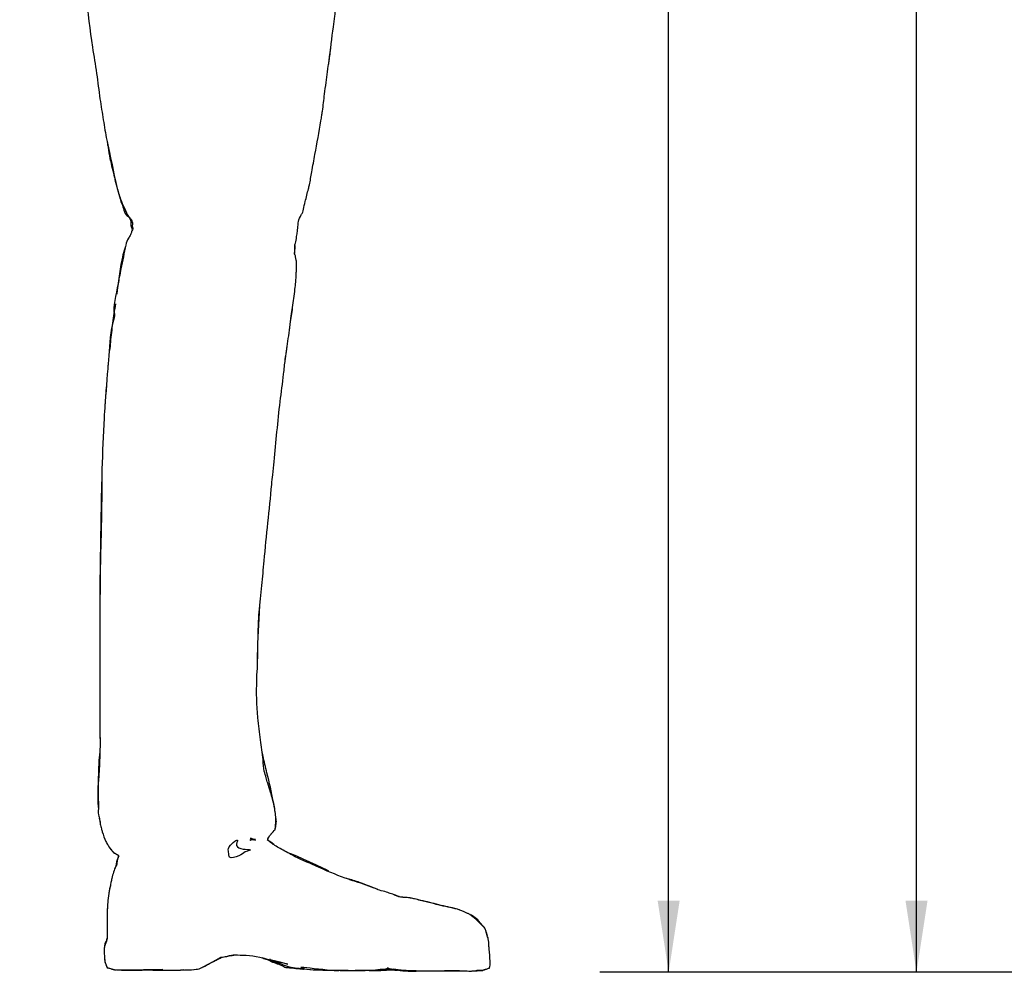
# Model space of a CAD drawing. Header units: inches. Extents: x 2.3 to 10.09, y 0.31 to 7.31.
# Tile 1 of 10: x 2.3 to 4.09, y 1.91 to 3.64. Entities that reach past the tile are written whole.
import ezdxf

# ---------------------------------------------------------------- set-up
doc = ezdxf.new("R2010")
doc.units = ezdxf.units.IN
doc.header["$MEASUREMENT"] = 0
doc.layers.add('FORMAT', color=7, linetype='Continuous')
doc.styles.add('SLDTEXTSTYLE0', font='TXT', dxfattribs={"width": 0.75})
doc.dimstyles.new('SLDDIMSTYLE6', dxfattribs={"dimtxt": 0.104167, "dimasz": 0.13, "dimexe": 0, "dimexo": 0.0625, "dimgap": 0.026042, "dimtad": 0, "dimtih": 1, "dimtoh": 1, "dimdec": 1, "dimlfac": 16, "dimrnd": 1e-09, "dimzin": 12, "dimdsep": 46, "dimtxsty": 'SLDTEXTSTYLE0', "dimsah": 1, "dimcen": 0.09, "dimadec": 0, "dimazin": 3, "dimtfac": 1, "dimtdec": 1, "dimtofl": 0, "dimtmove": 0, "dimatfit": 3, "dimfxl": 1, "dimfrac": 2, "dimtolj": 1, "dimtzin": 12, "dimarcsym": 0})

# ---------------------------------------------------------------- blocks, each defined once
blk = doc.blocks.new('_D_17')
at = {"layer": 'FORMAT', "color": 7}
for p, q in [((6.3847, 6.6351), (3.353, 6.6351)), ((3.478, 6.6351), (3.478, 4.7195)), ((3.324, 4.6984), (3.2923, 4.6984)), ((3.2923, 4.6984), (3.2923, 4.5329)), ((3.6319, 4.6984), (3.6636, 4.6984)), ((3.6636, 4.6984), (3.6636, 4.5329)), ((3.2923, 4.5329), (3.324, 4.5329)), ((3.6636, 4.5329), (3.6319, 4.5329)), ((3.478, 1.9114), (3.478, 4.3729)), ((4.2341, 1.9114), (3.353, 1.9114))]:
    blk.add_line(p, q, dxfattribs=at)
for points in [[(3.478, 6.6351), (3.458, 6.5051), (3.498, 6.5051)], [(3.478, 1.9114), (3.498, 2.0414), (3.458, 2.0414)]]:
    blk.add_solid(points, dxfattribs=at)
at = {"layer": 'FORMAT', "color": 7, "char_height": 0.10417, "attachment_point": 1, "style": 'SLDTEXTSTYLE0'}
for s, insert in [('1920', (3.324, 4.6672)), ('75.6', (3.3433, 4.5072))]:
    blk.add_mtext(s, dxfattribs=dict(at, insert=insert))
blk = doc.blocks.new('_D_18')
at = {"layer": 'FORMAT', "color": 7}
for p, q in [((5.1274, 5.4686), (3.8039, 5.4686)), ((3.9289, 5.4686), (3.9289, 4.006)), ((3.775, 3.9849), (3.7433, 3.9849)), ((3.7433, 3.9849), (3.7433, 3.8194)), ((4.0829, 3.9849), (4.1146, 3.9849)), ((4.1146, 3.9849), (4.1146, 3.8194)), ((3.7433, 3.8194), (3.775, 3.8194)), ((4.1146, 3.8194), (4.0829, 3.8194)), ((3.9289, 1.9114), (3.9289, 3.6594)), ((4.2341, 1.9114), (3.8039, 1.9114))]:
    blk.add_line(p, q, dxfattribs=at)
for points in [[(3.9289, 5.4686), (3.9089, 5.3386), (3.9489, 5.3386)], [(3.9289, 1.9114), (3.9489, 2.0414), (3.9089, 2.0414)]]:
    blk.add_solid(points, dxfattribs=at)
at = {"layer": 'FORMAT', "color": 7, "char_height": 0.10417, "attachment_point": 1, "style": 'SLDTEXTSTYLE0'}
for s, insert in [('1446', (3.775, 3.9537)), ('56.9', (3.7943, 3.7937))]:
    blk.add_mtext(s, dxfattribs=dict(at, insert=insert))

msp = doc.modelspace()

# ---------------------------------------------------------------- linework, layer by layer
at = {"color": 7, "linetype": 'Continuous', "lineweight": 25}
for p, q in [((2.79821, 3.21851), (2.79831, 3.23299)), ((2.79819, 3.21584), (2.79803, 3.21658)), ((2.77979, 3.0187), (2.78413, 3.05026)), ((2.76173, 2.17046), (2.76195, 2.17068)), ((2.76195, 2.17068), (2.76192, 2.17067)), ((2.76223, 2.17101), (2.76198, 2.171)), ((2.71651, 2.15585), (2.72451, 2.1528)), ((2.71651, 2.15524), (2.72625, 2.15161)), ((2.45403, 1.92583), (2.45624, 1.91978)), ((2.45624, 1.91978), (2.45697, 1.9197)), ((2.45638, 1.92026), (2.45641, 1.92028)), ((2.76529, 1.92763), (2.76591, 1.9275)), ((2.94572, 1.91583), (2.96139, 1.91701)), ((2.95593, 1.91567), (2.96049, 1.91694)), ((2.96139, 1.91701), (2.96372, 1.9176)), ((2.96813, 1.91905), (2.9684, 1.919)), ((3.15183, 1.91909), (3.15183, 1.91909)), ((2.93693, 1.91517), (2.93826, 1.91527))]:
    msp.add_line(p, q, dxfattribs=at)
at = {"color": 7, "linetype": 'Continuous', "lineweight": 25, "flags": 128}
msp.add_lwpolyline([(2.45641, 1.92028), (2.46933, 1.91682), (2.47249, 1.91603), (2.5575, 1.91682), (2.52244, 1.91599), (2.55181, 1.91534), (2.55644, 1.91533), (2.55765, 1.91556), (2.55765, 1.91556)], dxfattribs=at)
at = {"color": 7, "linetype": 'Continuous', "lineweight": 25}
for points, knots in [([(2.36278, 4.52667), (2.36178, 4.52454), (2.35953, 4.51976), (2.36068, 4.5196), (2.35605, 4.51285), (2.34199, 4.49076), (2.34418, 4.49311), (2.33203, 4.46941), (2.33527, 4.47553), (2.32218, 4.44743), (2.32002, 4.44238), (2.31608, 4.43271), (2.31095, 4.4082), (2.3085, 4.40466), (2.30446, 4.391), (2.30232, 4.37687), (2.30068, 4.35555), (2.29831, 4.33249), (2.29737, 4.31198), (2.2975, 4.29393), (2.29728, 4.27203), (2.2981, 4.24815), (2.29882, 4.22922), (2.30107, 4.20477), (2.30523, 4.18649), (2.31163, 4.16506), (2.31805, 4.14976), (2.3245, 4.13348), (2.33098, 4.12719), (2.33615, 4.11437), (2.34128, 4.11113), (2.34521, 4.09966), (2.34678, 4.09734), (2.35289, 4.08896), (2.3586, 4.08597), (2.35895, 4.0759), (2.36059, 4.07087), (2.35869, 4.06267), (2.36066, 4.03418), (2.37157, 3.99839), (2.37893, 3.94857), (2.38752, 3.90381), (2.3998, 3.84276), (2.40467, 3.78474), (2.41132, 3.74197), (2.41312, 3.72366), (2.41602, 3.70773), (2.42025, 3.66481), (2.42679, 3.60902), (2.43776, 3.54653), (2.4426, 3.50214), (2.4495, 3.46196), (2.45458, 3.4294), (2.4628, 3.39259), (2.46863, 3.36414), (2.47477, 3.33559), (2.47948, 3.32165), (2.485, 3.30559), (2.49061, 3.29601), (2.49446, 3.28566), (2.50035, 3.2812), (2.50171, 3.27575), (2.50418, 3.2696), (2.50068, 3.27151), (2.50405, 3.26314), (2.50049, 3.25925), (2.50017, 3.25323), (2.49329, 3.2448), (2.48811, 3.22528), (2.4837, 3.20008), (2.47854, 3.17643), (2.47464, 3.15077), (2.46538, 3.11676), (2.47114, 3.10694), (2.45952, 3.07145), (2.46137, 3.04463), (2.45811, 3.01665), (2.45569, 2.98499), (2.45294, 2.95267), (2.44916, 2.89174), (2.4482, 2.85643), (2.44634, 2.80861), (2.44683, 2.77499), (2.44555, 2.70516), (2.44355, 2.64976), (2.44364, 2.60885), (2.44288, 2.55402), (2.44334, 2.47571), (2.4426, 2.37698), (2.4442, 2.31559), (2.44145, 2.27075), (2.43918, 2.23894), (2.44136, 2.21705), (2.43959, 2.19948), (2.44316, 2.18933), (2.44387, 2.18072), (2.44557, 2.17359), (2.44908, 2.16263), (2.45199, 2.1524), (2.45905, 2.14103), (2.46422, 2.13251), (2.47184, 2.1264), (2.4757, 2.12571), (2.47684, 2.12417), (2.4772, 2.12368)], [0, 0, 0, 0, 0.0085466, 0.0191601, 0.0234969, 0.0300131, 0.050281, 0.0522258, 0.0581814, 0.077028, 0.0832311, 0.0943189, 0.097945, 0.1088446, 0.1132322, 0.115285, 0.1284073, 0.1374516, 0.1442029, 0.1507192, 0.1585515, 0.1686085, 0.17929, 0.1849377, 0.1958744, 0.1999837, 0.2117229, 0.214151, 0.2191362, 0.2245729, 0.2272322, 0.2304882, 0.2354746, 0.2372781, 0.2426324, 0.2444498, 0.2474167, 0.2518635, 0.2522317, 0.2810598, 0.2949643, 0.3088553, 0.3323672, 0.3638966, 0.3752651, 0.3811564, 0.3842548, 0.3936699, 0.4289895, 0.447136, 0.4644239, 0.478806, 0.4926743, 0.5012778, 0.5208649, 0.5251866, 0.5339235, 0.5370069, 0.544806, 0.548097, 0.5515075, 0.5531665, 0.5553877, 0.5616298, 0.5631965, 0.5677146, 0.5709486, 0.5737465, 0.5790622, 0.5954866, 0.6011864, 0.6059963, 0.6258714, 0.6274269, 0.6335915, 0.6589783, 0.662087, 0.6648106, 0.6944929, 0.6983013, 0.7329543, 0.7340311, 0.751798, 0.7704312, 0.8120353, 0.8136101, 0.8161204, 0.8732305, 0.9009554, 0.926538, 0.9414138, 0.9517236, 0.961512, 0.9673324, 0.970686, 0.9737639, 0.9770961, 0.9793098, 0.9865283, 0.9894247, 0.9940933, 0.9979611, 0.9993524, 1, 1, 1, 1]), ([(2.76198, 2.171), (2.76216, 2.17222), (2.76316, 2.17899), (2.7637, 2.18784), (2.76244, 2.20332), (2.76061, 2.21509), (2.75669, 2.22893), (2.75364, 2.24028), (2.74876, 2.25315), (2.74589, 2.26651), (2.74123, 2.27846), (2.74003, 2.30353), (2.73546, 2.33522), (2.73211, 2.36085), (2.72806, 2.39696), (2.72841, 2.42056), (2.72865, 2.44442), (2.72863, 2.44771), (2.73143, 2.48046), (2.73017, 2.52119), (2.73331, 2.5749), (2.7382, 2.61367), (2.74448, 2.69107), (2.75222, 2.75796), (2.75779, 2.81825), (2.7633, 2.86816), (2.76821, 2.92969), (2.77688, 2.99139), (2.78079, 3.02995), (2.7866, 3.06473), (2.79, 3.0964), (2.79496, 3.12628), (2.79731, 3.14691), (2.79996, 3.16736), (2.8004, 3.17979), (2.80085, 3.19085), (2.80177, 3.20362), (2.79916, 3.20794), (2.79913, 3.21456), (2.79625, 3.21832), (2.79916, 3.22301), (2.79761, 3.22851), (2.79771, 3.23348), (2.79982, 3.23909), (2.80121, 3.24957), (2.80355, 3.26606), (2.80462, 3.27946), (2.80806, 3.28684), (2.8127, 3.29354), (2.81421, 3.30191), (2.8176, 3.316), (2.82139, 3.33074), (2.82567, 3.34878), (2.82927, 3.36973), (2.83633, 3.40822), (2.84271, 3.44278), (2.84689, 3.46887), (2.84937, 3.48506), (2.85152, 3.5049), (2.85552, 3.53563), (2.86139, 3.57624), (2.86597, 3.61657), (2.87099, 3.65257), (2.87372, 3.67543), (2.87475, 3.69359), (2.87614, 3.70402), (2.87648, 3.70663)], [0, 0, 0, 0, 0.0023571, 0.0130753, 0.0166193, 0.0326332, 0.0356102, 0.0441991, 0.0550424, 0.0617459, 0.0706539, 0.0841074, 0.1072644, 0.1330693, 0.1333086, 0.1766983, 0.1779937, 0.1788904, 0.1829688, 0.2410164, 0.2557855, 0.2867731, 0.3152795, 0.4041646, 0.4154526, 0.4307486, 0.5007008, 0.5328796, 0.5499161, 0.5744706, 0.6012559, 0.6111686, 0.6323667, 0.6408429, 0.6506569, 0.6557434, 0.6628753, 0.6729266, 0.6742132, 0.6754237, 0.6816542, 0.6860358, 0.6867299, 0.6919379, 0.7028162, 0.717083, 0.7203717, 0.7287359, 0.7323181, 0.7357402, 0.7448088, 0.7602039, 0.7647522, 0.7802212, 0.8008727, 0.8404961, 0.8468122, 0.85173, 0.8717263, 0.8852077, 0.9107551, 0.9506048, 0.9630436, 0.9799887, 0.9950087, 1, 1, 1, 1]), ([(2.85925, 3.56223), (2.85967, 3.56504), (2.86044, 3.5703), (2.86123, 3.57589), (2.86183, 3.58015), (2.86225, 3.58442), (2.86268, 3.58835), (2.86294, 3.59078)], [0, 0, 0, 0, 0.2965247, 0.5537002, 0.5879655, 0.7456692, 1, 1, 1, 1]), ([(2.45661, 3.42103), (2.45711, 3.41793), (2.45871, 3.40796), (2.46207, 3.38617), (2.46817, 3.36541), (2.47333, 3.33919), (2.47828, 3.32486), (2.48145, 3.31252), (2.48589, 3.30552), (2.48582, 3.29234), (2.49764, 3.2835), (2.50034, 3.27671), (2.49872, 3.27017), (2.50147, 3.2636), (2.50189, 3.26241), (2.50203, 3.26202)], [0, 0, 0, 0, 0.0527291, 0.1696671, 0.3696919, 0.4168494, 0.6200438, 0.6238022, 0.629925, 0.7677187, 0.8104735, 0.8615308, 0.9304391, 0.9776631, 1, 1, 1, 1]), ([(2.48998, 3.23136), (2.48827, 3.22635), (2.48475, 3.21602), (2.48049, 3.19298), (2.47818, 3.17592), (2.47666, 3.1648)], [0, 0, 0, 0, 0.2468472, 0.5088192, 1, 1, 1, 1]), ([(2.80096, 3.19464), (2.80098, 3.19496), (2.80111, 3.1973), (2.8015, 3.20252), (2.80063, 3.20519), (2.80015, 3.20665)], [0, 0, 0, 0, 0.0675565, 0.4902591, 1, 1, 1, 1]), ([(2.47585, 3.15926), (2.47563, 3.1578), (2.47489, 3.15283), (2.47427, 3.14783), (2.47384, 3.1443)], [0, 0, 0, 0, 0.2922563, 1, 1, 1, 1]), ([(2.47153, 3.12713), (2.46972, 3.11546), (2.46616, 3.09242), (2.46291, 3.06396), (2.46144, 3.04721), (2.46097, 3.04193)], [0, 0, 0, 0, 0.4125111, 0.8147994, 1, 1, 1, 1]), ([(2.78817, 3.07962), (2.78865, 3.08322), (2.79042, 3.09644), (2.79282, 3.11023), (2.7939, 3.1203), (2.79394, 3.12069)], [0, 0, 0, 0, 0.2642717, 0.971281, 1, 1, 1, 1]), ([(2.45523, 2.97865), (2.45462, 2.97256), (2.45345, 2.96085), (2.45285, 2.94906), (2.45256, 2.94341)], [0, 0, 0, 0, 0.52063185, 1, 1, 1, 1]), ([(2.44685, 2.81392), (2.44678, 2.81164), (2.4455, 2.77256), (2.44473, 2.7115), (2.44304, 2.62192), (2.44327, 2.56808), (2.44333, 2.53626), (2.44333, 2.53525)], [0, 0, 0, 0, 0.02457093, 0.42093264, 0.65714217, 0.98915611, 1, 1, 1, 1]), ([(2.72971, 2.47675), (2.73066, 2.50626), (2.73171, 2.53862), (2.73438, 2.57839), (2.73537, 2.58889), (2.73609, 2.59657)], [0, 0, 0, 0, 0.73653125, 0.80745817, 1, 1, 1, 1]), ([(2.44308, 2.35137), (2.44355, 2.33826), (2.44427, 2.31805), (2.44099, 2.29451), (2.44103, 2.27742), (2.43982, 2.25636), (2.43928, 2.2372), (2.43953, 2.2195), (2.44022, 2.21301), (2.44065, 2.20903)], [0, 0, 0, 0, 0.2733974, 0.4214841, 0.5093484, 0.6288383, 0.8638815, 0.9166413, 1, 1, 1, 1]), ([(2.76195, 2.20271), (2.76152, 2.20618), (2.76083, 2.21178), (2.75955, 2.21853), (2.7557, 2.23793), (2.74917, 2.26694), (2.74143, 2.29661), (2.73927, 2.30901), (2.73855, 2.31166), (2.73828, 2.31266)], [0, 0, 0, 0, 0.094434, 0.1526211, 0.1795499, 0.6446023, 0.923083, 0.9710023, 1, 1, 1, 1]), ([(2.44218, 2.19179), (2.44245, 2.18986), (2.4428, 2.18736), (2.44339, 2.18506), (2.44352, 2.18454)], [0, 0, 0, 0, 0.7729792, 1, 1, 1, 1]), ([(2.76201, 2.17118), (2.76276, 2.17435), (2.76391, 2.17913), (2.76456, 2.18695), (2.7637, 2.19129), (2.76315, 2.19404)], [0, 0, 0, 0, 0.4208437, 0.6342319, 1, 1, 1, 1]), ([(2.74818, 2.15171), (2.74879, 2.15372), (2.75039, 2.15898), (2.7527, 2.16023), (2.75677, 2.16543), (2.7597, 2.16842), (2.76223, 2.17101)], [0, 0, 0, 0, 0.2136854, 0.5593317, 0.6180778, 1, 1, 1, 1]), ([(2.70765, 2.13048), (2.71328, 2.13201), (2.72692, 2.13573), (2.68461, 2.13417), (2.69942, 2.15968), (2.67345, 2.13855), (2.67865, 2.12842), (2.67706, 2.11736), (2.69729, 2.12211), (2.70439, 2.12785), (2.70765, 2.13048)], [0, 0, 0, 0, 0.14070878, 0.34086315, 0.43692868, 0.6048485, 0.68968796, 0.75848421, 0.88955519, 1, 1, 1, 1]), ([(2.72244, 2.15144), (2.72215, 2.15204), (2.72117, 2.15405), (2.71827, 2.15248), (2.71623, 2.15137)], [0, 0, 0, 0, 0.2979393, 1, 1, 1, 1]), ([(2.7262, 2.15308), (2.72277, 2.1527), (2.71841, 2.1522), (2.71768, 2.15139), (2.71752, 2.15122)], [0, 0, 0, 0, 0.785006, 1, 1, 1, 1]), ([(3.15183, 1.91909), (3.15269, 1.92254), (3.15356, 1.92604), (3.15357, 1.9297), (3.15349, 1.93046), (3.15302, 1.93827), (3.15158, 1.94856), (3.15092, 1.96187), (3.15076, 1.97112), (3.14671, 1.98098), (3.14543, 1.99088), (3.13649, 1.99842), (3.1285, 2.00784), (3.11942, 2.01396), (3.11404, 2.01785), (3.10982, 2.01923), (3.09167, 2.02857), (3.07035, 2.0306), (3.04992, 2.03653), (3.03056, 2.04076), (3.01456, 2.04543), (2.99899, 2.04806), (2.98991, 2.04714), (2.97901, 2.05142), (2.97875, 2.05311), (2.9696, 2.05524), (2.96204, 2.05877), (2.95425, 2.05947), (2.93189, 2.06904), (2.91437, 2.07428), (2.88068, 2.08582), (2.85831, 2.09436), (2.82461, 2.11028), (2.80279, 2.11857), (2.77943, 2.13218), (2.76554, 2.13918), (2.75712, 2.14523), (2.75206, 2.14895), (2.74831, 2.15171)], [0, 0, 0, 0, 0.0199587, 0.0202116, 0.0205944, 0.0243307, 0.0655886, 0.0793235, 0.1018946, 0.1171088, 0.1400729, 0.1538748, 0.1846942, 0.2110054, 0.2154221, 0.2215164, 0.2538224, 0.3234965, 0.3481827, 0.3883123, 0.4322486, 0.4507248, 0.4724205, 0.5031796, 0.5149545, 0.5311577, 0.5419264, 0.5739732, 0.5932802, 0.6717328, 0.6863464, 0.7931666, 0.8107862, 0.8978786, 0.9219368, 0.9668246, 0.9754466, 1, 1, 1, 1]), ([(2.74832, 2.1517), (2.74898, 2.15356), (2.74989, 2.1561), (2.75123, 2.15837), (2.75159, 2.15898)], [0, 0, 0, 0, 0.7293002, 1, 1, 1, 1]), ([(2.76167, 2.14201), (2.76094, 2.14264), (2.75671, 2.14625), (2.75219, 2.14922), (2.74845, 2.15168)], [0, 0, 0, 0, 0.1732861, 1, 1, 1, 1]), ([(2.46124, 2.13809), (2.46151, 2.13766), (2.46254, 2.13597), (2.46372, 2.13447), (2.4646, 2.13336)], [0, 0, 0, 0, 0.2564596, 1, 1, 1, 1]), ([(2.46573, 2.13199), (2.46651, 2.13113), (2.46937, 2.12799), (2.47362, 2.12583), (2.47671, 2.12426)], [0, 0, 0, 0, 0.27377249, 1, 1, 1, 1]), ([(2.47755, 2.12335), (2.47614, 2.11908), (2.47452, 2.11418), (2.47401, 2.1076), (2.46923, 2.0986), (2.46616, 2.08774), (2.46168, 2.06643), (2.45882, 2.05217), (2.45652, 2.02823), (2.45611, 2.01457), (2.45644, 1.99282), (2.45643, 1.98309), (2.45646, 1.9696), (2.45353, 1.96503), (2.45138, 1.95747), (2.45106, 1.95154), (2.45125, 1.9438), (2.45175, 1.93639), (2.45239, 1.93033), (2.4542, 1.92522), (2.45554, 1.92218), (2.45638, 1.92026)], [0, 0, 0, 0, 0.066998, 0.0767691, 0.0958479, 0.2132381, 0.2483279, 0.4062542, 0.421061, 0.5942834, 0.6003964, 0.7325594, 0.7335188, 0.7934316, 0.8106301, 0.8447499, 0.8803789, 0.920478, 0.952164, 0.9698666, 1, 1, 1, 1]), ([(2.47586, 2.12513), (2.47617, 2.12411), (2.47742, 2.12005), (2.47281, 2.11217), (2.4728, 2.10576), (2.47221, 2.10432), (2.47139, 2.1023), (2.47101, 2.1006), (2.47072, 2.09932)], [0, 0, 0, 0, 0.16373363, 0.65348951, 0.77922989, 0.81333169, 0.85935392, 1, 1, 1, 1]), ([(2.85926, 2.09512), (2.85982, 2.09507), (2.86405, 2.09473), (2.79129, 2.12747), (2.78583, 2.12857), (2.78541, 2.12866)], [0, 0, 0, 0, 0.1228024, 0.93277, 1, 1, 1, 1]), ([(2.9489, 2.06195), (2.94697, 2.06273), (2.93656, 2.06688), (2.92603, 2.07114), (2.91679, 2.07424), (2.90867, 2.07736), (2.90045, 2.0797), (2.89265, 2.08192)], [0, 0, 0, 0, 0.1045612, 0.5633899, 0.572005, 0.5936597, 1, 1, 1, 1]), ([(2.46235, 2.0684), (2.46168, 2.06611), (2.46079, 2.06304), (2.4595, 2.05678), (2.45925, 2.05252), (2.45904, 2.04906)], [0, 0, 0, 0, 0.359033, 0.4808306, 1, 1, 1, 1]), ([(2.98837, 2.04878), (2.98807, 2.04889), (2.98488, 2.05013), (2.98177, 2.05121), (2.97896, 2.05219)], [0, 0, 0, 0, 0.0959953, 1, 1, 1, 1]), ([(2.99463, 2.04781), (2.99456, 2.04782), (2.99337, 2.04794), (2.99165, 2.04807), (2.99004, 2.0482)], [0, 0, 0, 0, 0.0580262, 1, 1, 1, 1]), ([(3.00952, 2.04618), (3.00912, 2.04627), (3.00805, 2.04652), (3.00721, 2.04657), (3.00669, 2.0466)], [0, 0, 0, 0, 0.3742966, 1, 1, 1, 1]), ([(3.09779, 2.02466), (3.09748, 2.0248), (3.09612, 2.02541), (3.08413, 2.0285), (3.05944, 2.03406), (3.0321, 2.04139), (3.01585, 2.04483), (3.01012, 2.04604)], [0, 0, 0, 0, 0.01130506, 0.04955231, 0.42259693, 0.79644687, 1, 1, 1, 1]), ([(2.45729, 2.03105), (2.45722, 2.03038), (2.45693, 2.02724), (2.45647, 2.02394), (2.45638, 2.02108), (2.45643, 2.01875), (2.45657, 2.01662), (2.45671, 2.0147)], [0, 0, 0, 0, 0.1228946, 0.575952, 0.6051854, 0.6435657, 1, 1, 1, 1]), ([(3.14338, 1.99179), (3.14337, 1.99181), (3.14283, 1.99313), (3.13878, 1.99693), (3.13459, 2.00209), (3.12871, 2.00879), (3.12357, 2.01194), (3.11783, 2.01598), (3.1158, 2.01679), (3.11501, 2.01711)], [0, 0, 0, 0, 0.0015225, 0.1064138, 0.39596, 0.4988892, 0.8328925, 0.9348755, 1, 1, 1, 1]), ([(2.45644, 1.9743), (2.45562, 1.97164), (2.45414, 1.96684), (2.4517, 1.96174), (2.45181, 1.95909), (2.45183, 1.95874)], [0, 0, 0, 0, 0.51703586, 0.93599726, 1, 1, 1, 1]), ([(3.14829, 1.97729), (3.14826, 1.9775), (3.14785, 1.98092), (3.14651, 1.98388), (3.14526, 1.98665)], [0, 0, 0, 0, 0.0626448, 1, 1, 1, 1]), ([(2.45188, 1.93558), (2.4519, 1.93499), (2.45196, 1.93286), (2.45183, 1.93063), (2.45326, 1.92827), (2.45361, 1.92713), (2.45384, 1.92637)], [0, 0, 0, 0, 0.1790688, 0.6404003, 0.7635447, 1, 1, 1, 1]), ([(2.54394, 1.91557), (2.54845, 1.91547), (2.56063, 1.91518), (2.60463, 1.91534), (2.62156, 1.91756), (2.61954, 1.91543), (2.63852, 1.92496), (2.65774, 1.93532), (2.6625, 1.9386), (2.67493, 1.94042), (2.68267, 1.94339), (2.69939, 1.94258), (2.72017, 1.94282), (2.75106, 1.93487), (2.74805, 1.93434), (2.76856, 1.92856), (2.78345, 1.92177), (2.80294, 1.91891), (2.81011, 1.91808), (2.83054, 1.91546), (2.84449, 1.91583), (2.8631, 1.91545), (2.87532, 1.9152), (2.88604, 1.91498)], [0, 0, 0, 0, 0.0699626, 0.1889399, 0.1896703, 0.2744493, 0.2787588, 0.3598831, 0.369362, 0.3947516, 0.4400214, 0.4521319, 0.581081, 0.6092277, 0.6786066, 0.7158619, 0.7293554, 0.7947762, 0.8226762, 0.8746296, 0.9162922, 0.9266426, 1, 1, 1, 1]), ([(2.62998, 1.92065), (2.63264, 1.92188), (2.63771, 1.92423), (2.65342, 1.93319), (2.66086, 1.93742)], [0, 0, 0, 0, 0.5265885, 1, 1, 1, 1]), ([(2.64879, 1.93062), (2.64937, 1.93095), (2.65077, 1.93173), (2.66564, 1.93883), (2.66401, 1.93851), (2.66278, 1.93828)], [0, 0, 0, 0, 0.1496433, 0.3574523, 1, 1, 1, 1]), ([(2.66458, 1.93866), (2.67107, 1.93987), (2.68152, 1.94181), (2.68631, 1.94275), (2.68813, 1.9431)], [0, 0, 0, 0, 0.6203134, 1, 1, 1, 1]), ([(2.73825, 1.93804), (2.74291, 1.9363), (2.74918, 1.93395), (2.75711, 1.93063), (2.75915, 1.92978)], [0, 0, 0, 0, 0.7428649, 1, 1, 1, 1]), ([(2.75383, 1.93446), (2.75184, 1.93499), (2.74755, 1.93613), (2.8152, 1.91864), (2.73183, 1.93884), (2.77193, 1.92481), (2.75597, 1.93206), (2.76912, 1.92598), (2.77761, 1.92206)], [0, 0, 0, 0, 0.2054665, 0.4437318, 0.760749, 0.8201617, 0.8839607, 1, 1, 1, 1]), ([(2.45697, 1.9197), (2.46069, 1.91861), (2.46475, 1.91743), (2.46894, 1.916), (2.47074, 1.91606), (2.4722, 1.91611)], [0, 0, 0, 0, 0.6906676, 0.7511211, 1, 1, 1, 1]), ([(2.77761, 1.92206), (2.77887, 1.92127), (2.78067, 1.92015), (2.78262, 1.92025), (2.7832, 1.92028)], [0, 0, 0, 0, 0.6975718, 1, 1, 1, 1]), ([(2.7832, 1.92028), (2.78491, 1.92008), (2.79569, 1.91881), (2.82828, 1.91533), (2.7909, 1.924), (2.87406, 1.91262), (2.91574, 1.91586), (2.97789, 1.91452), (2.91153, 1.91255), (2.95991, 1.91769), (2.97423, 1.91773), (2.99812, 1.91512), (2.96892, 1.91629), (3.0365, 1.91413), (3.03801, 1.9138), (3.06279, 1.91385), (3.07144, 1.91546), (3.10972, 1.91403), (3.11737, 1.91352), (3.12731, 1.91435), (3.12873, 1.91605), (3.13839, 1.91487), (3.14658, 1.9174), (3.15013, 1.91854), (3.15183, 1.91909)], [0, 0, 0, 0, 0.008395, 0.0529972, 0.119188, 0.2011569, 0.3260363, 0.3570851, 0.506565, 0.5353415, 0.5477035, 0.5776571, 0.619315, 0.754314, 0.7655802, 0.7670139, 0.8657148, 0.9148542, 0.9241094, 0.9274946, 0.9639542, 0.9786361, 0.9897914, 1, 1, 1, 1]), ([(2.96121, 1.91714), (2.96419, 1.91796), (2.96779, 1.91895), (2.96809, 1.91904), (2.96814, 1.91905)], [0, 0, 0, 0, 0.8279924, 1, 1, 1, 1]), ([(2.96812, 1.91905), (2.96812, 1.91905), (2.96127, 1.92001), (2.9745, 1.91758), (2.98773, 1.91516)], [0, 0, 0, 0, 0.0000007, 1, 1, 1, 1]), ([(2.97747, 1.91772), (2.9815, 1.91669), (2.99755, 1.9126), (3.01543, 1.91345), (3.02881, 1.91409)], [0, 0, 0, 0, 0.25152595, 1, 1, 1, 1]), ([(3.12332, 1.91417), (3.12435, 1.91417), (3.12736, 1.91419), (3.13641, 1.91463), (3.13859, 1.91458), (3.14193, 1.91572), (3.1433, 1.91634), (3.14433, 1.91681)], [0, 0, 0, 0, 0.2160933, 0.6381732, 0.7291136, 0.7948471, 1, 1, 1, 1]), ([(3.15313, 1.92694), (3.15316, 1.92699), (3.1532, 1.92709), (3.15319, 1.92721), (3.15319, 1.92727)], [0, 0, 0, 0, 0.4932687, 1, 1, 1, 1]), ([(2.47356, 1.91604), (2.47995, 1.91572), (2.48882, 1.91527), (2.4969, 1.91527), (2.5077, 1.91543), (2.52679, 1.9157), (2.53222, 1.91577)], [0, 0, 0, 0, 0.2021085, 0.2808261, 0.7951761, 1, 1, 1, 1]), ([(2.52798, 1.91655), (2.53048, 1.91624), (2.53578, 1.9156), (2.54112, 1.91558), (2.54394, 1.91557)], [0, 0, 0, 0, 0.4718378, 1, 1, 1, 1]), ([(2.56846, 1.91529), (2.57306, 1.91528), (2.58632, 1.91524), (2.59199, 1.91607), (2.59569, 1.91661)], [0, 0, 0, 0, 0.3466478, 1, 1, 1, 1]), ([(2.82574, 1.91651), (2.82593, 1.91648), (2.82621, 1.91643), (2.82659, 1.91642), (2.82671, 1.91642)], [0, 0, 0, 0, 0.6845991, 1, 1, 1, 1]), ([(2.84123, 1.91583), (2.84621, 1.91561), (2.86638, 1.91471), (2.88588, 1.91528), (2.91372, 1.9148), (2.92605, 1.91459)], [0, 0, 0, 0, 0.1545715, 0.6257133, 1, 1, 1, 1]), ([(2.87671, 1.91512), (2.88163, 1.91487), (2.88764, 1.91456), (2.90201, 1.91456), (2.91099, 1.91462), (2.91891, 1.91468)], [0, 0, 0, 0, 0.3494867, 0.4261226, 1, 1, 1, 1]), ([(2.93289, 1.91475), (2.93796, 1.91478), (2.94664, 1.91483), (2.96081, 1.91489), (2.96913, 1.91645), (2.98001, 1.91543), (2.98541, 1.91559), (2.98706, 1.91564)], [0, 0, 0, 0, 0.1490304, 0.2552109, 0.7574421, 0.9260652, 1, 1, 1, 1]), ([(3.06044, 1.91418), (3.06824, 1.91415), (3.08434, 1.91409), (3.09729, 1.91369), (3.10541, 1.91386), (3.10817, 1.91393)], [0, 0, 0, 0, 0.3826186, 0.7902015, 1, 1, 1, 1])]:
    msp.add_open_spline(points, degree=3, knots=knots, dxfattribs=at)

# ---------------------------------------------------------------- dimensions: what is measured, and where the dimension line sits
at = {"layer": 'FORMAT', "color": 7}
for base, p1, picture, middle in [((3.47796, 1.91143), (6.43471, 6.63511), '_D_17', (3.47796, 4.5462)), ((3.92895, 1.91143), (5.17741, 5.46857), '_D_18', (3.92895, 3.8327))]:
    dim = msp.add_linear_dim(base=base, p1=p1, p2=(4.28414, 1.91143), angle=90, dimstyle='SLDDIMSTYLE6', dxfattribs=at)
    dim.commit()
    dim.dimension.update_dxf_attribs({"geometry": picture, "text_midpoint": middle, "dimtype": 160})

doc.saveas('drawing.dxf')
